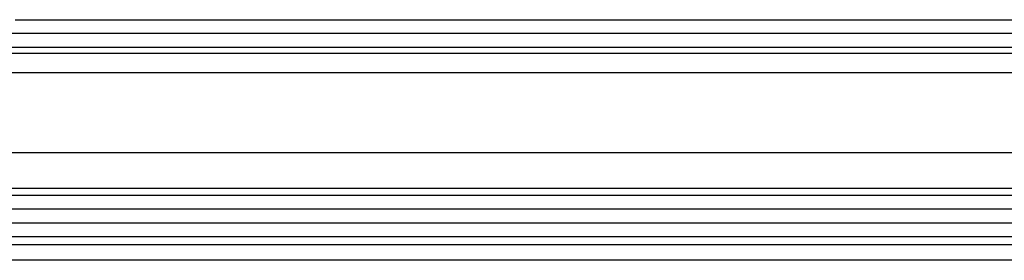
# Model space of a CAD drawing. Header units: millimetres. Extents: x -1311 to -483, y -267 to 512.
# Tile 41 of 58: x -630 to -594, y 75 to 84. Entities that reach past the tile are written whole.
import ezdxf

# ---------------------------------------------------------------- set-up
doc = ezdxf.new("R2010")
doc.units = ezdxf.units.MM

msp = doc.modelspace()

# ---------------------------------------------------------------- linework, layer by layer
at = {"color": 7, "linetype": 'Continuous', "lineweight": 25}
for p, q in [((-630.546, 83.614), (-557.546, 83.614)), ((-544.379, 83.101), (-643.713, 83.101)), ((-643.713, 82.601), (-544.379, 82.601)), ((-641.636, 82.377), (-546.456, 82.377)), ((-546.39, 81.653), (-641.702, 81.653)), ((-641.702, 78.71), (-546.39, 78.71)), ((-544.379, 77.126), (-643.713, 77.126)), ((-546.456, 77.375), (-641.636, 77.375)), ((-643.713, 76.627), (-544.379, 76.627)), ((-544.379, 76.101), (-643.713, 76.101)), ((-643.713, 75.601), (-544.379, 75.601)), ((-641.636, 75.309), (-546.456, 75.309)), ((-546.39, 74.726), (-641.702, 74.726))]:
    msp.add_line(p, q, dxfattribs=at)

doc.saveas('drawing.dxf')
